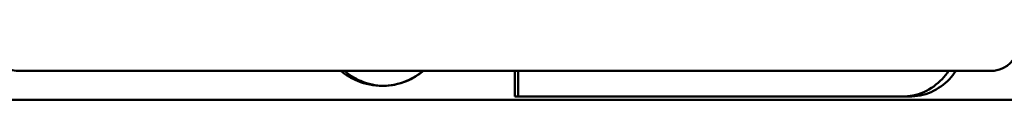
# Model space of a CAD drawing. Header units: millimetres. Extents: x -1170 to 6987, y -1641 to 2057.
# Tile 26 of 34: x 5499 to 5729, y 626 to 643. Entities that reach past the tile are written whole.
import ezdxf

# ---------------------------------------------------------------- set-up
doc = ezdxf.new("R2010")
doc.units = ezdxf.units.MM
doc.layers.add('Видимый контур (ГОСТ)', color=7, linetype='Continuous', lineweight=50)

msp = doc.modelspace()

# ---------------------------------------------------------------- linework, layer by layer
at = {"layer": 'Видимый контур (ГОСТ)'}
for p, q in [((5726.26, 633), (5499.36, 633)), ((5614.96, 627), (5614.96, 633)), ((5615.74, 627), (5615.74, 632)), ((5882.87, 626.22), (5479.69, 626.22)), ((5614.96, 627), (5707.05, 627))]:
    msp.add_line(p, q, dxfattribs=at)
for points, knots in [([(5499.36, 633), (5498.22, 633), (5497.02, 633.25), (5494.81, 634.28), (5493.8, 635.06), (5492.24, 636.85), (5491.57, 637.96), (5490.69, 640.41), (5490.47, 641.75), (5490.47, 643)], [4.610439, 4.610439, 4.610439, 4.610439, 5.0005, 5.0005, 5.39056, 5.39056, 5.766403, 5.766403, 6.142247, 6.142247, 6.142247, 6.142247]), ([(5726.26, 633), (5727.07, 633), (5727.94, 633.18), (5729.53, 633.89), (5730.25, 634.43), (5731.38, 635.66), (5731.87, 636.44), (5732.2, 637.29)], [-1.0550598, -1.0550598, -1.0550598, -1.0550598, -0.7911969, -0.7911969, -0.5273339, -0.5273339, -0.2670065, -0.2670065, -0.2670065, -0.2670065]), ([(5593.59, 633), (5593.19, 632.66), (5592.76, 632.34), (5591.5, 631.49), (5590.61, 631.02), (5587.83, 629.87), (5585.83, 629.5), (5582.07, 629.5), (5580.07, 629.88), (5576.8, 631.23), (5575.47, 632.05), (5574.33, 633)], [5.819625, 5.819625, 5.819625, 5.819625, 5.973727, 5.973727, 6.258979, 6.258979, 6.829482, 6.829482, 7.403174, 7.403174, 7.84467, 7.84467, 7.84467, 7.84467]), ([(5584.31, 629.5), (5582.55, 629.55), (5580.71, 629.92), (5577.62, 631.23), (5576.32, 632.05), (5575.2, 633)], [2.2955826, 2.2955826, 2.2955826, 2.2955826, 2.8259021, 2.8259021, 3.2605175, 3.2605175, 3.2605175, 3.2605175]), ([(5584.3, 629.5), (5586.06, 629.55), (5587.91, 629.92), (5591.03, 631.23), (5592.34, 632.05), (5593.47, 633)], [6.8172345, 6.8172345, 6.8172345, 6.8172345, 7.3472834, 7.3472834, 7.7818959, 7.7818959, 7.7818959, 7.7818959]), ([(5705.35, 627), (5707.02, 627), (5708.8, 627.35), (5712.07, 628.78), (5713.55, 629.86), (5715.25, 631.67), (5715.75, 632.31), (5716.2, 633)], [2.119817, 2.119817, 2.119817, 2.119817, 2.649572, 2.649572, 3.179327, 3.179327, 3.420562, 3.420562, 3.420562, 3.420562]), ([(5717.89, 633), (5717.44, 632.31), (5716.94, 631.67), (5715.24, 629.85), (5713.76, 628.78), (5710.5, 627.35), (5708.72, 627), (5707.05, 627)], [5.046332, 5.046332, 5.046332, 5.046332, 5.288417, 5.288417, 5.817663, 5.817663, 6.34691, 6.34691, 6.34691, 6.34691])]:
    msp.add_open_spline(points, degree=3, knots=knots, dxfattribs=at)
msp.add_rational_spline([(5615.74, 632), (5615.74, 632.5), (5615.73, 633)], [1, 0.999999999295, 0.999999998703], degree=2, dxfattribs=at)

doc.saveas('drawing.dxf')
